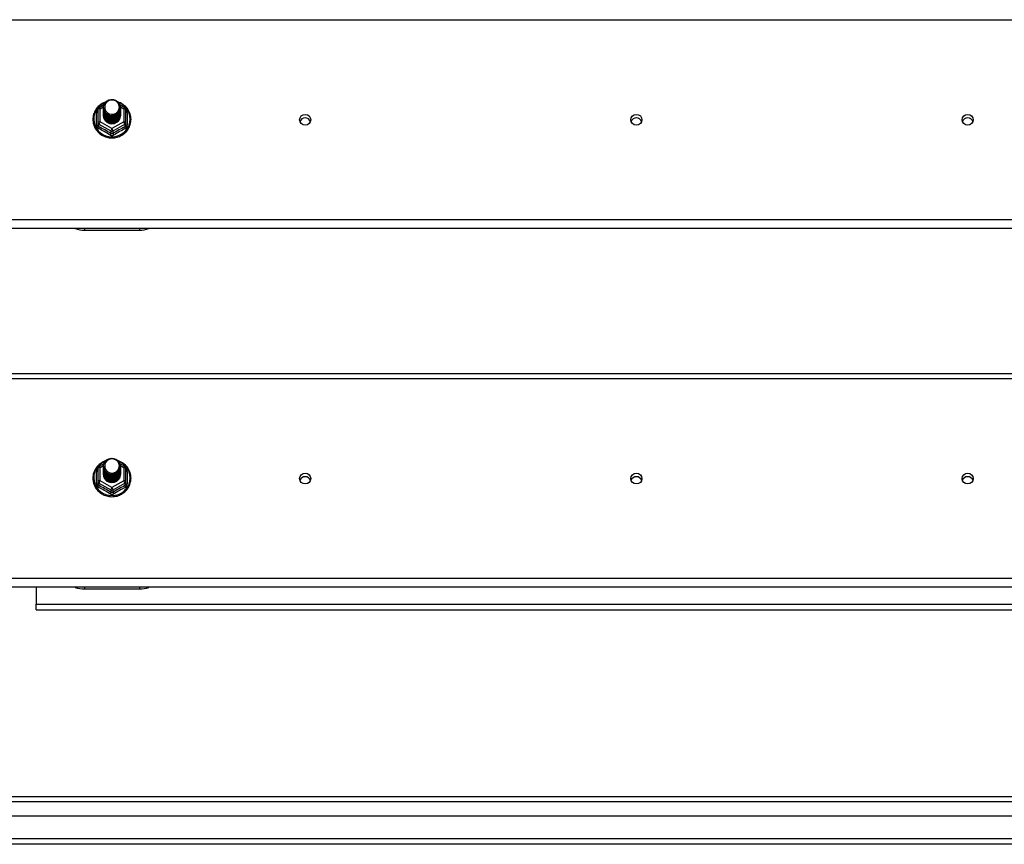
# Model space of a CAD drawing. Header units: inches. Extents: x 72 to 180, y 49 to 82.
# Tile 22 of 27: x 144 to 162, y 50 to 65. Entities that reach past the tile are written whole.
import ezdxf

# ---------------------------------------------------------------- set-up
doc = ezdxf.new("R2010")
doc.units = ezdxf.units.IN
doc.header["$MEASUREMENT"] = 0
doc.layers.add('Visible Edges(ANSI)', color=7, linetype='Continuous', lineweight=25)
doc.layers.add('Visible Tangent Edges(ANSI)', color=7, linetype='Continuous', lineweight=25)

msp = doc.modelspace()

# ---------------------------------------------------------------- linework, layer by layer
at = {"layer": 'Visible Edges(ANSI)'}
for p, q in [((145.827, 63.717), (145.827, 63.478)), ((145.847, 63.752), (145.937, 63.802)), ((145.927, 63.75), (145.927, 63.75)), ((145.927, 63.737), (145.927, 63.738)), ((145.927, 63.725), (145.927, 63.725)), ((145.927, 63.712), (145.927, 63.713)), ((145.927, 63.7), (145.927, 63.7)), ((145.927, 63.687), (145.927, 63.688)), ((145.927, 63.675), (145.927, 63.675)), ((146.222, 63.803), (146.314, 63.752)), ((146.234, 63.744), (146.234, 63.744)), ((146.234, 63.731), (146.234, 63.732)), ((146.234, 63.719), (146.234, 63.719)), ((146.234, 63.706), (146.234, 63.706)), ((146.234, 63.694), (146.234, 63.694)), ((146.234, 63.681), (146.234, 63.681)), ((146.335, 63.478), (146.335, 63.717)), ((145.927, 63.662), (145.927, 63.663)), ((145.927, 63.65), (145.927, 63.65)), ((145.927, 63.637), (145.927, 63.637)), ((145.927, 63.625), (145.927, 63.625)), ((145.927, 63.612), (145.927, 63.612)), ((146.234, 63.668), (146.234, 63.669)), ((146.234, 63.656), (146.234, 63.656)), ((146.234, 63.643), (146.234, 63.644)), ((146.234, 63.631), (146.234, 63.631)), ((146.234, 63.618), (146.234, 63.619)), ((145.827, 63.478), (145.827, 63.433)), ((146.062, 63.464), (146.061, 63.456)), ((146.335, 63.433), (146.335, 63.478)), ((175.081, 61.557), (126.947, 61.557)), ((145.581, 61.528), (146.581, 61.528)), ((126.947, 58.933), (175.081, 58.933)), ((145.847, 57.252), (145.937, 57.302)), ((146.222, 57.303), (146.314, 57.252)), ((145.827, 57.217), (145.827, 56.978)), ((145.927, 57.25), (145.927, 57.25)), ((145.927, 57.237), (145.927, 57.238)), ((145.927, 57.225), (145.927, 57.225)), ((145.927, 57.212), (145.927, 57.213)), ((145.927, 57.2), (145.927, 57.2)), ((145.927, 57.187), (145.927, 57.188)), ((145.927, 57.175), (145.927, 57.175)), ((145.927, 57.162), (145.927, 57.163)), ((145.927, 57.15), (145.927, 57.15)), ((145.927, 57.137), (145.927, 57.137)), ((145.927, 57.125), (145.927, 57.125)), ((145.927, 57.112), (145.927, 57.112)), ((146.234, 57.244), (146.234, 57.244)), ((146.234, 57.231), (146.234, 57.232)), ((146.234, 57.219), (146.234, 57.219)), ((146.234, 57.206), (146.234, 57.206)), ((146.234, 57.194), (146.234, 57.194)), ((146.234, 57.181), (146.234, 57.181)), ((146.234, 57.168), (146.234, 57.169)), ((146.234, 57.156), (146.234, 57.156)), ((146.234, 57.143), (146.234, 57.144)), ((146.234, 57.131), (146.234, 57.131)), ((146.234, 57.118), (146.234, 57.119)), ((146.335, 56.978), (146.335, 57.217)), ((145.827, 56.978), (145.827, 56.933)), ((146.062, 56.964), (146.061, 56.956)), ((146.335, 56.933), (146.335, 56.978)), ((175.081, 55.057), (126.947, 55.057)), ((144.706, 55.057), (144.706, 54.751)), ((145.581, 55.028), (146.581, 55.028)), ((144.706, 54.652), (144.706, 54.751)), ((144.706, 54.652), (170.456, 54.652)), ((126.978, 51.268), (179.184, 51.268)), ((179.372, 50.913), (126.789, 50.913)), ((179.982, 50.402), (126.947, 50.402))]:
    msp.add_line(p, q, dxfattribs=at)
at = {"layer": 'Visible Edges(ANSI)', "flags": 128}
for points in [[(145.948, 63.677), (145.932, 63.715), (145.927, 63.757), (145.935, 63.798), (145.955, 63.835), (145.985, 63.865), (146.023, 63.886), (146.065, 63.895), (146.109, 63.893), (146.15, 63.879), (146.186, 63.854), (146.213, 63.82), (146.23, 63.78), (146.234, 63.738), (146.226, 63.696), (146.206, 63.657), (146.176, 63.626), (146.139, 63.604), (146.096, 63.593), (146.053, 63.595), (146.011, 63.608), (145.975, 63.631), (145.948, 63.664), (145.932, 63.702), (145.927, 63.744)], [(145.967, 63.652), (145.989, 63.633), (146.016, 63.619), (146.044, 63.61), (146.074, 63.607), (146.104, 63.609), (146.133, 63.618), (146.16, 63.632), (146.183, 63.65), (146.202, 63.673), (146.215, 63.699), (146.223, 63.727), (146.225, 63.757), (146.22, 63.786), (146.21, 63.813), (146.193, 63.838), (146.172, 63.858), (146.147, 63.874), (146.119, 63.884), (146.089, 63.889), (146.059, 63.887), (146.03, 63.878), (146.004, 63.864), (145.982, 63.845), (145.965, 63.821)], [(146.426, 63.534), (146.425, 63.56), (146.422, 63.586), (146.416, 63.612), (146.409, 63.637), (146.4, 63.662), (146.388, 63.686), (146.375, 63.709), (146.36, 63.731), (146.343, 63.751), (146.325, 63.771), (146.305, 63.788), (146.284, 63.805), (146.261, 63.819), (146.238, 63.832), (146.213, 63.843), (146.188, 63.852)], [(145.969, 63.85), (145.947, 63.842), (145.925, 63.833), (145.905, 63.822), (145.885, 63.809), (145.866, 63.796), (145.848, 63.781), (145.831, 63.765), (145.815, 63.748), (145.801, 63.73), (145.788, 63.711), (145.776, 63.691), (145.765, 63.67), (145.757, 63.649), (145.749, 63.627), (145.743, 63.605), (145.739, 63.582), (145.737, 63.559), (145.736, 63.536), (145.736, 63.513), (145.738, 63.491), (145.742, 63.468), (145.748, 63.446), (145.755, 63.424), (145.763, 63.402), (145.773, 63.382), (145.785, 63.362), (145.798, 63.342), (145.812, 63.324), (145.827, 63.307), (145.844, 63.29), (145.862, 63.275), (145.881, 63.261), (145.9, 63.249), (145.921, 63.237), (145.942, 63.228), (145.964, 63.219), (145.986, 63.212), (146.009, 63.207), (146.032, 63.203), (146.056, 63.2), (146.079, 63.199), (146.103, 63.2), (146.126, 63.202), (146.15, 63.206), (146.173, 63.211), (146.195, 63.218), (146.217, 63.227), (146.238, 63.236), (146.259, 63.247), (146.279, 63.26), (146.298, 63.274), (146.316, 63.289), (146.332, 63.305), (146.348, 63.322), (146.362, 63.34), (146.375, 63.359), (146.387, 63.379), (146.397, 63.4), (146.406, 63.421), (146.413, 63.443), (146.419, 63.466), (146.423, 63.488), (146.425, 63.511), (146.426, 63.534)], [(145.927, 63.75), (145.927, 63.745), (145.927, 63.741), (145.928, 63.737), (145.928, 63.732), (145.929, 63.728), (145.93, 63.723), (145.931, 63.719), (145.932, 63.714), (145.933, 63.71), (145.934, 63.706), (145.936, 63.702), (145.937, 63.697), (145.939, 63.693), (145.941, 63.689), (145.943, 63.685), (145.945, 63.681), (145.947, 63.677), (145.95, 63.673), (145.952, 63.67), (145.955, 63.666), (145.958, 63.662), (145.961, 63.659), (145.964, 63.655), (145.967, 63.652)], [(145.927, 63.737), (145.929, 63.718), (145.932, 63.699), (145.939, 63.681), (145.948, 63.664), (145.959, 63.648), (145.972, 63.634), (145.987, 63.621), (146.004, 63.611), (146.022, 63.603), (146.041, 63.597), (146.061, 63.593), (146.081, 63.592), (146.101, 63.594), (146.12, 63.598), (146.139, 63.604), (146.158, 63.613), (146.174, 63.624), (146.189, 63.637), (146.203, 63.652), (146.214, 63.668), (146.223, 63.686), (146.229, 63.705), (146.233, 63.724), (146.234, 63.744)], [(146.234, 63.738), (146.234, 63.717), (146.23, 63.697), (146.224, 63.678), (146.216, 63.66), (146.205, 63.643), (146.191, 63.627), (146.176, 63.613), (146.159, 63.602), (146.141, 63.593), (146.121, 63.586), (146.101, 63.582), (146.081, 63.58), (146.06, 63.581), (146.04, 63.585), (146.02, 63.591), (146.002, 63.6), (145.985, 63.611), (145.97, 63.624), (145.957, 63.639), (145.946, 63.656), (145.937, 63.673), (145.931, 63.692), (145.928, 63.712), (145.927, 63.731)], [(145.927, 63.725), (145.929, 63.706), (145.932, 63.687), (145.939, 63.669), (145.948, 63.652), (145.959, 63.636), (145.972, 63.621), (145.987, 63.609), (146.004, 63.598), (146.022, 63.59), (146.041, 63.584), (146.061, 63.581), (146.081, 63.58), (146.101, 63.581), (146.12, 63.585), (146.139, 63.592), (146.158, 63.6), (146.174, 63.612), (146.189, 63.625), (146.203, 63.639), (146.214, 63.656), (146.223, 63.674), (146.229, 63.692), (146.233, 63.711), (146.234, 63.731)], [(146.234, 63.725), (146.234, 63.705), (146.23, 63.685), (146.224, 63.666), (146.216, 63.647), (146.205, 63.63), (146.191, 63.615), (146.176, 63.601), (146.159, 63.589), (146.141, 63.58), (146.121, 63.573), (146.101, 63.569), (146.081, 63.567), (146.06, 63.568), (146.04, 63.572), (146.02, 63.579), (146.002, 63.587), (145.985, 63.598), (145.97, 63.611), (145.957, 63.626), (145.946, 63.643), (145.937, 63.661), (145.931, 63.68), (145.928, 63.699), (145.927, 63.719)], [(145.927, 63.712), (145.929, 63.693), (145.932, 63.674), (145.939, 63.656), (145.948, 63.639), (145.959, 63.623), (145.972, 63.609), (145.987, 63.596), (146.004, 63.586), (146.022, 63.577), (146.041, 63.572), (146.061, 63.568), (146.081, 63.567), (146.101, 63.569), (146.12, 63.573), (146.139, 63.579), (146.158, 63.588), (146.174, 63.599), (146.189, 63.612), (146.203, 63.627), (146.214, 63.643), (146.223, 63.661), (146.229, 63.68), (146.233, 63.699), (146.234, 63.719)], [(146.234, 63.713), (146.234, 63.692), (146.23, 63.672), (146.224, 63.653), (146.216, 63.635), (146.205, 63.618), (146.191, 63.602), (146.176, 63.588), (146.159, 63.577), (146.141, 63.568), (146.121, 63.561), (146.101, 63.556), (146.081, 63.555), (146.06, 63.556), (146.04, 63.56), (146.02, 63.566), (146.002, 63.575), (145.985, 63.586), (145.97, 63.599), (145.957, 63.614), (145.946, 63.631), (145.937, 63.648), (145.931, 63.667), (145.928, 63.687), (145.927, 63.706)], [(145.927, 63.7), (145.929, 63.681), (145.932, 63.662), (145.939, 63.644), (145.948, 63.627), (145.959, 63.611), (145.972, 63.596), (145.987, 63.584), (146.004, 63.573), (146.022, 63.565), (146.041, 63.559), (146.061, 63.555), (146.081, 63.554), (146.101, 63.556), (146.12, 63.56), (146.139, 63.567), (146.158, 63.575), (146.174, 63.586), (146.189, 63.599), (146.203, 63.614), (146.214, 63.631), (146.223, 63.648), (146.229, 63.667), (146.233, 63.686), (146.234, 63.706)], [(146.234, 63.7), (146.234, 63.68), (146.23, 63.66), (146.224, 63.641), (146.216, 63.622), (146.205, 63.605), (146.191, 63.59), (146.176, 63.576), (146.159, 63.564), (146.141, 63.555), (146.121, 63.548), (146.101, 63.544), (146.081, 63.542), (146.06, 63.543), (146.04, 63.547), (146.02, 63.553), (146.002, 63.562), (145.985, 63.573), (145.97, 63.586), (145.957, 63.601), (145.946, 63.618), (145.937, 63.636), (145.931, 63.655), (145.928, 63.674), (145.927, 63.694)], [(145.927, 63.687), (145.929, 63.668), (145.932, 63.649), (145.939, 63.631), (145.948, 63.614), (145.959, 63.598), (145.972, 63.584), (145.987, 63.571), (146.004, 63.561), (146.022, 63.552), (146.041, 63.546), (146.061, 63.543), (146.081, 63.542), (146.101, 63.543), (146.12, 63.547), (146.139, 63.554), (146.158, 63.563), (146.174, 63.574), (146.189, 63.587), (146.203, 63.602), (146.214, 63.618), (146.223, 63.636), (146.229, 63.655), (146.233, 63.674), (146.234, 63.694)], [(146.234, 63.687), (146.234, 63.667), (146.23, 63.647), (146.224, 63.628), (146.216, 63.61), (146.205, 63.593), (146.191, 63.577), (146.176, 63.563), (146.159, 63.552), (146.141, 63.542), (146.121, 63.536), (146.101, 63.531), (146.081, 63.53), (146.06, 63.531), (146.04, 63.535), (146.02, 63.541), (146.002, 63.55), (145.985, 63.561), (145.97, 63.574), (145.957, 63.589), (145.946, 63.605), (145.937, 63.623), (145.931, 63.642), (145.928, 63.662), (145.927, 63.681)], [(145.927, 63.675), (145.929, 63.656), (145.932, 63.637), (145.939, 63.619), (145.948, 63.602), (145.959, 63.586), (145.972, 63.571), (145.987, 63.559), (146.004, 63.548), (146.022, 63.54), (146.041, 63.534), (146.061, 63.53), (146.081, 63.529), (146.101, 63.531), (146.12, 63.535), (146.139, 63.541), (146.158, 63.55), (146.174, 63.561), (146.189, 63.574), (146.203, 63.589), (146.214, 63.606), (146.223, 63.623), (146.229, 63.642), (146.233, 63.661), (146.234, 63.681)], [(146.234, 63.675), (146.234, 63.655), (146.23, 63.635), (146.224, 63.615), (146.216, 63.597), (146.205, 63.58), (146.191, 63.564), (146.176, 63.551), (146.159, 63.539), (146.141, 63.53), (146.121, 63.523), (146.101, 63.519), (146.081, 63.517), (146.06, 63.518), (146.04, 63.522), (146.02, 63.528), (146.002, 63.537), (145.985, 63.548), (145.97, 63.561), (145.957, 63.576), (145.946, 63.593), (145.937, 63.611), (145.931, 63.63), (145.928, 63.649), (145.927, 63.669)], [(145.965, 63.691), (145.965, 63.69), (145.964, 63.69), (145.963, 63.689), (145.962, 63.689), (145.962, 63.688), (145.961, 63.687), (145.96, 63.687), (145.96, 63.686), (145.959, 63.686), (145.958, 63.685), (145.957, 63.684), (145.957, 63.684), (145.956, 63.683), (145.955, 63.683), (145.955, 63.682), (145.954, 63.681), (145.953, 63.681), (145.952, 63.68), (145.952, 63.68), (145.951, 63.679), (145.95, 63.678), (145.95, 63.678), (145.949, 63.677), (145.948, 63.677)], [(145.965, 63.821), (145.964, 63.819), (145.962, 63.816), (145.961, 63.814), (145.96, 63.811), (145.959, 63.808), (145.958, 63.806), (145.957, 63.803), (145.956, 63.8), (145.956, 63.798), (145.955, 63.795), (145.954, 63.792), (145.953, 63.79), (145.953, 63.787), (145.952, 63.784), (145.952, 63.781), (145.952, 63.778), (145.951, 63.776), (145.951, 63.773), (145.951, 63.77), (145.951, 63.767), (145.951, 63.765), (145.951, 63.762), (145.951, 63.759), (145.951, 63.756)], [(145.951, 63.756), (145.951, 63.753), (145.951, 63.75), (145.951, 63.748), (145.951, 63.745), (145.951, 63.742), (145.951, 63.739), (145.951, 63.736), (145.952, 63.734), (145.952, 63.731), (145.953, 63.728), (145.953, 63.725), (145.954, 63.723), (145.954, 63.72), (145.955, 63.717), (145.956, 63.714), (145.957, 63.712), (145.957, 63.709), (145.958, 63.706), (145.959, 63.704), (145.96, 63.701), (145.962, 63.699), (145.963, 63.696), (145.964, 63.694), (145.965, 63.691)], [(145.927, 63.662), (145.929, 63.643), (145.932, 63.624), (145.939, 63.606), (145.948, 63.589), (145.959, 63.573), (145.972, 63.559), (145.987, 63.546), (146.004, 63.536), (146.022, 63.527), (146.041, 63.521), (146.061, 63.518), (146.081, 63.517), (146.101, 63.518), (146.12, 63.522), (146.139, 63.529), (146.158, 63.538), (146.174, 63.549), (146.189, 63.562), (146.203, 63.577), (146.214, 63.593), (146.223, 63.611), (146.229, 63.629), (146.233, 63.649), (146.234, 63.668)], [(146.234, 63.662), (146.234, 63.642), (146.23, 63.622), (146.224, 63.603), (146.216, 63.585), (146.205, 63.567), (146.191, 63.552), (146.176, 63.538), (146.159, 63.527), (146.141, 63.517), (146.121, 63.511), (146.101, 63.506), (146.081, 63.505), (146.06, 63.506), (146.04, 63.51), (146.02, 63.516), (146.002, 63.525), (145.985, 63.536), (145.97, 63.549), (145.957, 63.564), (145.946, 63.58), (145.937, 63.598), (145.931, 63.617), (145.928, 63.636), (145.927, 63.656)], [(145.927, 63.65), (145.929, 63.631), (145.932, 63.612), (145.939, 63.594), (145.948, 63.576), (145.959, 63.561), (145.972, 63.546), (145.987, 63.534), (146.004, 63.523), (146.022, 63.515), (146.041, 63.509), (146.061, 63.505), (146.081, 63.504), (146.101, 63.506), (146.12, 63.51), (146.139, 63.516), (146.158, 63.525), (146.174, 63.536), (146.189, 63.549), (146.203, 63.564), (146.214, 63.581), (146.223, 63.598), (146.229, 63.617), (146.233, 63.636), (146.234, 63.656)], [(146.234, 63.65), (146.234, 63.63), (146.23, 63.61), (146.224, 63.59), (146.216, 63.572), (146.205, 63.555), (146.191, 63.539), (146.176, 63.526), (146.159, 63.514), (146.141, 63.505), (146.121, 63.498), (146.101, 63.494), (146.081, 63.492), (146.06, 63.493), (146.04, 63.497), (146.02, 63.503), (146.002, 63.512), (145.985, 63.523), (145.97, 63.536), (145.957, 63.551), (145.946, 63.568), (145.937, 63.586), (145.931, 63.605), (145.928, 63.624), (145.927, 63.644)], [(145.927, 63.637), (145.929, 63.618), (145.932, 63.599), (145.939, 63.581), (145.948, 63.564), (145.959, 63.548), (145.972, 63.534), (145.987, 63.521), (146.004, 63.511), (146.022, 63.502), (146.041, 63.496), (146.061, 63.493), (146.081, 63.492), (146.101, 63.493), (146.12, 63.497), (146.139, 63.504), (146.158, 63.513), (146.174, 63.524), (146.189, 63.537), (146.203, 63.552), (146.214, 63.568), (146.223, 63.586), (146.229, 63.604), (146.233, 63.624), (146.234, 63.643)], [(146.234, 63.637), (146.234, 63.617), (146.23, 63.597), (146.224, 63.578), (146.216, 63.559), (146.205, 63.542), (146.191, 63.527), (146.176, 63.513), (146.159, 63.502), (146.141, 63.492), (146.121, 63.485), (146.101, 63.481), (146.081, 63.48), (146.06, 63.481), (146.04, 63.484), (146.02, 63.491), (146.002, 63.5), (145.985, 63.511), (145.97, 63.524), (145.957, 63.539), (145.946, 63.555), (145.937, 63.573), (145.931, 63.592), (145.928, 63.611), (145.927, 63.631)], [(145.927, 63.625), (145.929, 63.605), (145.932, 63.587), (145.939, 63.569), (145.948, 63.551), (145.959, 63.535), (145.972, 63.521), (145.987, 63.509), (146.004, 63.498), (146.022, 63.49), (146.041, 63.484), (146.061, 63.48), (146.081, 63.479), (146.101, 63.481), (146.12, 63.485), (146.139, 63.491), (146.158, 63.5), (146.174, 63.511), (146.189, 63.524), (146.203, 63.539), (146.214, 63.556), (146.223, 63.573), (146.229, 63.592), (146.233, 63.611), (146.234, 63.631)], [(146.234, 63.625), (146.234, 63.605), (146.23, 63.585), (146.224, 63.565), (146.216, 63.547), (146.205, 63.53), (146.191, 63.514), (146.176, 63.501), (146.159, 63.489), (146.141, 63.48), (146.121, 63.473), (146.101, 63.469), (146.081, 63.467), (146.06, 63.468), (146.04, 63.472), (146.02, 63.478), (146.002, 63.487), (145.985, 63.498), (145.97, 63.511), (145.957, 63.526), (145.946, 63.543), (145.937, 63.561), (145.931, 63.579), (145.928, 63.599), (145.927, 63.618)], [(145.927, 63.612), (145.929, 63.593), (145.932, 63.574), (145.939, 63.556), (145.948, 63.539), (145.959, 63.523), (145.972, 63.509), (145.987, 63.496), (146.004, 63.486), (146.022, 63.477), (146.041, 63.471), (146.061, 63.468), (146.081, 63.467), (146.101, 63.468), (146.12, 63.472), (146.139, 63.479), (146.158, 63.488), (146.174, 63.499), (146.189, 63.512), (146.203, 63.527), (146.214, 63.543), (146.223, 63.561), (146.229, 63.579), (146.233, 63.599), (146.234, 63.618)], [(146.061, 63.456), (146.053, 63.458), (146.045, 63.459), (146.037, 63.462), (146.029, 63.464), (146.021, 63.467), (146.013, 63.471), (146.006, 63.474), (145.999, 63.479), (145.992, 63.483), (145.985, 63.488), (145.979, 63.493), (145.973, 63.499), (145.967, 63.505), (145.962, 63.511), (145.957, 63.517), (145.952, 63.524), (145.948, 63.531), (145.944, 63.538), (145.941, 63.545), (145.938, 63.553), (145.935, 63.56), (145.933, 63.568), (145.931, 63.576), (145.93, 63.584)], [(146.234, 63.612), (146.234, 63.612), (146.234, 63.612), (146.234, 63.612), (146.234, 63.612), (146.234, 63.612), (146.234, 63.612), (146.234, 63.612), (146.234, 63.611), (146.234, 63.611), (146.234, 63.611), (146.234, 63.611), (146.234, 63.611), (146.234, 63.611), (146.234, 63.611), (146.234, 63.611), (146.234, 63.611), (146.234, 63.611), (146.234, 63.611), (146.234, 63.61), (146.234, 63.61), (146.234, 63.61), (146.234, 63.61), (146.234, 63.61), (146.234, 63.61)], [(145.969, 57.35), (145.947, 57.342), (145.925, 57.333), (145.905, 57.322), (145.885, 57.309), (145.866, 57.296), (145.848, 57.281), (145.831, 57.265), (145.815, 57.248), (145.801, 57.23), (145.788, 57.211), (145.776, 57.191), (145.765, 57.17), (145.757, 57.149), (145.749, 57.127), (145.743, 57.105), (145.739, 57.082), (145.737, 57.059), (145.736, 57.036), (145.736, 57.013), (145.738, 56.991), (145.742, 56.968), (145.748, 56.946), (145.755, 56.924), (145.763, 56.902), (145.773, 56.882), (145.785, 56.862), (145.798, 56.842), (145.812, 56.824), (145.827, 56.807), (145.844, 56.79), (145.862, 56.775), (145.881, 56.761), (145.9, 56.749), (145.921, 56.737), (145.942, 56.728), (145.964, 56.719), (145.986, 56.712), (146.009, 56.707), (146.032, 56.703), (146.056, 56.7), (146.079, 56.699), (146.103, 56.7), (146.126, 56.702), (146.15, 56.706), (146.173, 56.711), (146.195, 56.718), (146.217, 56.727), (146.238, 56.736), (146.259, 56.747), (146.279, 56.76), (146.298, 56.774), (146.316, 56.789), (146.332, 56.805), (146.348, 56.822), (146.362, 56.84), (146.375, 56.859), (146.387, 56.879), (146.397, 56.9), (146.406, 56.921), (146.413, 56.943), (146.419, 56.966), (146.423, 56.988), (146.425, 57.011), (146.426, 57.034)], [(145.948, 57.177), (145.932, 57.215), (145.927, 57.257), (145.935, 57.298), (145.955, 57.335), (145.985, 57.365), (146.023, 57.386), (146.065, 57.395), (146.109, 57.393), (146.15, 57.379), (146.186, 57.354), (146.213, 57.32), (146.23, 57.28), (146.234, 57.238), (146.226, 57.196), (146.206, 57.157), (146.176, 57.126), (146.139, 57.104), (146.096, 57.093), (146.053, 57.095), (146.011, 57.108), (145.975, 57.131), (145.948, 57.164), (145.932, 57.202), (145.927, 57.244)], [(145.965, 57.321), (145.964, 57.319), (145.962, 57.316), (145.961, 57.314), (145.96, 57.311), (145.959, 57.308), (145.958, 57.306), (145.957, 57.303), (145.956, 57.3), (145.956, 57.298), (145.955, 57.295), (145.954, 57.292), (145.953, 57.29), (145.953, 57.287), (145.952, 57.284), (145.952, 57.281), (145.952, 57.278), (145.951, 57.276), (145.951, 57.273), (145.951, 57.27), (145.951, 57.267), (145.951, 57.265), (145.951, 57.262), (145.951, 57.259), (145.951, 57.256)], [(145.951, 57.256), (145.951, 57.253), (145.951, 57.25), (145.951, 57.248), (145.951, 57.245), (145.951, 57.242), (145.951, 57.239), (145.951, 57.236), (145.952, 57.234), (145.952, 57.231), (145.953, 57.228), (145.953, 57.225), (145.954, 57.223), (145.954, 57.22), (145.955, 57.217), (145.956, 57.214), (145.957, 57.212), (145.957, 57.209), (145.958, 57.206), (145.959, 57.204), (145.96, 57.201), (145.962, 57.199), (145.963, 57.196), (145.964, 57.194), (145.965, 57.191)], [(145.967, 57.152), (145.989, 57.133), (146.016, 57.119), (146.044, 57.11), (146.074, 57.107), (146.104, 57.109), (146.133, 57.118), (146.16, 57.132), (146.183, 57.15), (146.202, 57.173), (146.215, 57.199), (146.223, 57.227), (146.225, 57.257), (146.22, 57.286), (146.21, 57.313), (146.193, 57.338), (146.172, 57.358), (146.147, 57.374), (146.119, 57.384), (146.089, 57.389), (146.059, 57.387), (146.03, 57.378), (146.004, 57.364), (145.982, 57.345), (145.965, 57.321)], [(146.426, 57.034), (146.425, 57.06), (146.422, 57.086), (146.416, 57.112), (146.409, 57.137), (146.4, 57.162), (146.388, 57.186), (146.375, 57.209), (146.36, 57.231), (146.343, 57.251), (146.325, 57.271), (146.305, 57.288), (146.284, 57.305), (146.261, 57.319), (146.238, 57.332), (146.213, 57.343), (146.188, 57.352)], [(145.927, 57.25), (145.927, 57.245), (145.927, 57.241), (145.928, 57.237), (145.928, 57.232), (145.929, 57.228), (145.93, 57.223), (145.931, 57.219), (145.932, 57.214), (145.933, 57.21), (145.934, 57.206), (145.936, 57.202), (145.937, 57.197), (145.939, 57.193), (145.941, 57.189), (145.943, 57.185), (145.945, 57.181), (145.947, 57.177), (145.95, 57.173), (145.952, 57.17), (145.955, 57.166), (145.958, 57.162), (145.961, 57.159), (145.964, 57.155), (145.967, 57.152)], [(145.927, 57.237), (145.929, 57.218), (145.932, 57.199), (145.939, 57.181), (145.948, 57.164), (145.959, 57.148), (145.972, 57.134), (145.987, 57.121), (146.004, 57.111), (146.022, 57.103), (146.041, 57.097), (146.061, 57.093), (146.081, 57.092), (146.101, 57.094), (146.12, 57.098), (146.139, 57.104), (146.158, 57.113), (146.174, 57.124), (146.189, 57.137), (146.203, 57.152), (146.214, 57.168), (146.223, 57.186), (146.229, 57.205), (146.233, 57.224), (146.234, 57.244)], [(146.234, 57.238), (146.234, 57.217), (146.23, 57.197), (146.224, 57.178), (146.216, 57.16), (146.205, 57.143), (146.191, 57.127), (146.176, 57.113), (146.159, 57.102), (146.141, 57.093), (146.121, 57.086), (146.101, 57.082), (146.081, 57.08), (146.06, 57.081), (146.04, 57.085), (146.02, 57.091), (146.002, 57.1), (145.985, 57.111), (145.97, 57.124), (145.957, 57.139), (145.946, 57.156), (145.937, 57.173), (145.931, 57.192), (145.928, 57.212), (145.927, 57.231)], [(145.927, 57.225), (145.929, 57.206), (145.932, 57.187), (145.939, 57.169), (145.948, 57.152), (145.959, 57.136), (145.972, 57.121), (145.987, 57.109), (146.004, 57.098), (146.022, 57.09), (146.041, 57.084), (146.061, 57.081), (146.081, 57.08), (146.101, 57.081), (146.12, 57.085), (146.139, 57.092), (146.158, 57.1), (146.174, 57.112), (146.189, 57.125), (146.203, 57.139), (146.214, 57.156), (146.223, 57.174), (146.229, 57.192), (146.233, 57.211), (146.234, 57.231)], [(146.234, 57.225), (146.234, 57.205), (146.23, 57.185), (146.224, 57.166), (146.216, 57.147), (146.205, 57.13), (146.191, 57.115), (146.176, 57.101), (146.159, 57.089), (146.141, 57.08), (146.121, 57.073), (146.101, 57.069), (146.081, 57.067), (146.06, 57.068), (146.04, 57.072), (146.02, 57.079), (146.002, 57.087), (145.985, 57.098), (145.97, 57.111), (145.957, 57.126), (145.946, 57.143), (145.937, 57.161), (145.931, 57.18), (145.928, 57.199), (145.927, 57.219)], [(145.927, 57.212), (145.929, 57.193), (145.932, 57.174), (145.939, 57.156), (145.948, 57.139), (145.959, 57.123), (145.972, 57.109), (145.987, 57.096), (146.004, 57.086), (146.022, 57.077), (146.041, 57.072), (146.061, 57.068), (146.081, 57.067), (146.101, 57.069), (146.12, 57.073), (146.139, 57.079), (146.158, 57.088), (146.174, 57.099), (146.189, 57.112), (146.203, 57.127), (146.214, 57.143), (146.223, 57.161), (146.229, 57.18), (146.233, 57.199), (146.234, 57.219)], [(146.234, 57.213), (146.234, 57.192), (146.23, 57.172), (146.224, 57.153), (146.216, 57.135), (146.205, 57.118), (146.191, 57.102), (146.176, 57.088), (146.159, 57.077), (146.141, 57.068), (146.121, 57.061), (146.101, 57.056), (146.081, 57.055), (146.06, 57.056), (146.04, 57.06), (146.02, 57.066), (146.002, 57.075), (145.985, 57.086), (145.97, 57.099), (145.957, 57.114), (145.946, 57.131), (145.937, 57.148), (145.931, 57.167), (145.928, 57.187), (145.927, 57.206)], [(145.927, 57.2), (145.929, 57.181), (145.932, 57.162), (145.939, 57.144), (145.948, 57.127), (145.959, 57.111), (145.972, 57.096), (145.987, 57.084), (146.004, 57.073), (146.022, 57.065), (146.041, 57.059), (146.061, 57.055), (146.081, 57.054), (146.101, 57.056), (146.12, 57.06), (146.139, 57.067), (146.158, 57.075), (146.174, 57.086), (146.189, 57.099), (146.203, 57.114), (146.214, 57.131), (146.223, 57.148), (146.229, 57.167), (146.233, 57.186), (146.234, 57.206)], [(146.234, 57.2), (146.234, 57.18), (146.23, 57.16), (146.224, 57.141), (146.216, 57.122), (146.205, 57.105), (146.191, 57.09), (146.176, 57.076), (146.159, 57.064), (146.141, 57.055), (146.121, 57.048), (146.101, 57.044), (146.081, 57.042), (146.06, 57.043), (146.04, 57.047), (146.02, 57.053), (146.002, 57.062), (145.985, 57.073), (145.97, 57.086), (145.957, 57.101), (145.946, 57.118), (145.937, 57.136), (145.931, 57.155), (145.928, 57.174), (145.927, 57.194)], [(145.927, 57.187), (145.929, 57.168), (145.932, 57.149), (145.939, 57.131), (145.948, 57.114), (145.959, 57.098), (145.972, 57.084), (145.987, 57.071), (146.004, 57.061), (146.022, 57.052), (146.041, 57.046), (146.061, 57.043), (146.081, 57.042), (146.101, 57.043), (146.12, 57.047), (146.139, 57.054), (146.158, 57.063), (146.174, 57.074), (146.189, 57.087), (146.203, 57.102), (146.214, 57.118), (146.223, 57.136), (146.229, 57.155), (146.233, 57.174), (146.234, 57.194)], [(146.234, 57.187), (146.234, 57.167), (146.23, 57.147), (146.224, 57.128), (146.216, 57.11), (146.205, 57.093), (146.191, 57.077), (146.176, 57.063), (146.159, 57.052), (146.141, 57.042), (146.121, 57.036), (146.101, 57.031), (146.081, 57.03), (146.06, 57.031), (146.04, 57.035), (146.02, 57.041), (146.002, 57.05), (145.985, 57.061), (145.97, 57.074), (145.957, 57.089), (145.946, 57.105), (145.937, 57.123), (145.931, 57.142), (145.928, 57.162), (145.927, 57.181)], [(145.927, 57.175), (145.929, 57.156), (145.932, 57.137), (145.939, 57.119), (145.948, 57.102), (145.959, 57.086), (145.972, 57.071), (145.987, 57.059), (146.004, 57.048), (146.022, 57.04), (146.041, 57.034), (146.061, 57.03), (146.081, 57.029), (146.101, 57.031), (146.12, 57.035), (146.139, 57.041), (146.158, 57.05), (146.174, 57.061), (146.189, 57.074), (146.203, 57.089), (146.214, 57.106), (146.223, 57.123), (146.229, 57.142), (146.233, 57.161), (146.234, 57.181)], [(146.234, 57.175), (146.234, 57.155), (146.23, 57.135), (146.224, 57.115), (146.216, 57.097), (146.205, 57.08), (146.191, 57.064), (146.176, 57.051), (146.159, 57.039), (146.141, 57.03), (146.121, 57.023), (146.101, 57.019), (146.081, 57.017), (146.06, 57.018), (146.04, 57.022), (146.02, 57.028), (146.002, 57.037), (145.985, 57.048), (145.97, 57.061), (145.957, 57.076), (145.946, 57.093), (145.937, 57.111), (145.931, 57.13), (145.928, 57.149), (145.927, 57.169)], [(145.927, 57.162), (145.929, 57.143), (145.932, 57.124), (145.939, 57.106), (145.948, 57.089), (145.959, 57.073), (145.972, 57.059), (145.987, 57.046), (146.004, 57.036), (146.022, 57.027), (146.041, 57.021), (146.061, 57.018), (146.081, 57.017), (146.101, 57.018), (146.12, 57.022), (146.139, 57.029), (146.158, 57.038), (146.174, 57.049), (146.189, 57.062), (146.203, 57.077), (146.214, 57.093), (146.223, 57.111), (146.229, 57.129), (146.233, 57.149), (146.234, 57.168)], [(146.234, 57.162), (146.234, 57.142), (146.23, 57.122), (146.224, 57.103), (146.216, 57.085), (146.205, 57.067), (146.191, 57.052), (146.176, 57.038), (146.159, 57.027), (146.141, 57.017), (146.121, 57.011), (146.101, 57.006), (146.081, 57.005), (146.06, 57.006), (146.04, 57.01), (146.02, 57.016), (146.002, 57.025), (145.985, 57.036), (145.97, 57.049), (145.957, 57.064), (145.946, 57.08), (145.937, 57.098), (145.931, 57.117), (145.928, 57.136), (145.927, 57.156)], [(145.927, 57.15), (145.929, 57.131), (145.932, 57.112), (145.939, 57.094), (145.948, 57.076), (145.959, 57.061), (145.972, 57.046), (145.987, 57.034), (146.004, 57.023), (146.022, 57.015), (146.041, 57.009), (146.061, 57.005), (146.081, 57.004), (146.101, 57.006), (146.12, 57.01), (146.139, 57.016), (146.158, 57.025), (146.174, 57.036), (146.189, 57.049), (146.203, 57.064), (146.214, 57.081), (146.223, 57.098), (146.229, 57.117), (146.233, 57.136), (146.234, 57.156)], [(146.234, 57.15), (146.234, 57.13), (146.23, 57.11), (146.224, 57.09), (146.216, 57.072), (146.205, 57.055), (146.191, 57.039), (146.176, 57.026), (146.159, 57.014), (146.141, 57.005), (146.121, 56.998), (146.101, 56.994), (146.081, 56.992), (146.06, 56.993), (146.04, 56.997), (146.02, 57.003), (146.002, 57.012), (145.985, 57.023), (145.97, 57.036), (145.957, 57.051), (145.946, 57.068), (145.937, 57.086), (145.931, 57.105), (145.928, 57.124), (145.927, 57.144)], [(145.927, 57.137), (145.929, 57.118), (145.932, 57.099), (145.939, 57.081), (145.948, 57.064), (145.959, 57.048), (145.972, 57.034), (145.987, 57.021), (146.004, 57.011), (146.022, 57.002), (146.041, 56.996), (146.061, 56.993), (146.081, 56.992), (146.101, 56.993), (146.12, 56.997), (146.139, 57.004), (146.158, 57.013), (146.174, 57.024), (146.189, 57.037), (146.203, 57.052), (146.214, 57.068), (146.223, 57.086), (146.229, 57.104), (146.233, 57.124), (146.234, 57.143)], [(146.234, 57.137), (146.234, 57.117), (146.23, 57.097), (146.224, 57.078), (146.216, 57.059), (146.205, 57.042), (146.191, 57.027), (146.176, 57.013), (146.159, 57.002), (146.141, 56.992), (146.121, 56.985), (146.101, 56.981), (146.081, 56.98), (146.06, 56.981), (146.04, 56.984), (146.02, 56.991), (146.002, 57), (145.985, 57.011), (145.97, 57.024), (145.957, 57.039), (145.946, 57.055), (145.937, 57.073), (145.931, 57.092), (145.928, 57.111), (145.927, 57.131)], [(145.927, 57.125), (145.929, 57.105), (145.932, 57.087), (145.939, 57.069), (145.948, 57.051), (145.959, 57.035), (145.972, 57.021), (145.987, 57.009), (146.004, 56.998), (146.022, 56.99), (146.041, 56.984), (146.061, 56.98), (146.081, 56.979), (146.101, 56.981), (146.12, 56.985), (146.139, 56.991), (146.158, 57), (146.174, 57.011), (146.189, 57.024), (146.203, 57.039), (146.214, 57.056), (146.223, 57.073), (146.229, 57.092), (146.233, 57.111), (146.234, 57.131)], [(146.234, 57.125), (146.234, 57.105), (146.23, 57.085), (146.224, 57.065), (146.216, 57.047), (146.205, 57.03), (146.191, 57.014), (146.176, 57.001), (146.159, 56.989), (146.141, 56.98), (146.121, 56.973), (146.101, 56.969), (146.081, 56.967), (146.06, 56.968), (146.04, 56.972), (146.02, 56.978), (146.002, 56.987), (145.985, 56.998), (145.97, 57.011), (145.957, 57.026), (145.946, 57.043), (145.937, 57.061), (145.931, 57.079), (145.928, 57.099), (145.927, 57.118)], [(145.927, 57.112), (145.929, 57.093), (145.932, 57.074), (145.939, 57.056), (145.948, 57.039), (145.959, 57.023), (145.972, 57.009), (145.987, 56.996), (146.004, 56.986), (146.022, 56.977), (146.041, 56.971), (146.061, 56.968), (146.081, 56.967), (146.101, 56.968), (146.12, 56.972), (146.139, 56.979), (146.158, 56.988), (146.174, 56.999), (146.189, 57.012), (146.203, 57.027), (146.214, 57.043), (146.223, 57.061), (146.229, 57.079), (146.233, 57.099), (146.234, 57.118)], [(146.061, 56.956), (146.053, 56.958), (146.045, 56.959), (146.037, 56.962), (146.029, 56.964), (146.021, 56.967), (146.013, 56.971), (146.006, 56.974), (145.999, 56.979), (145.992, 56.983), (145.985, 56.988), (145.979, 56.993), (145.973, 56.999), (145.967, 57.005), (145.962, 57.011), (145.957, 57.017), (145.952, 57.024), (145.948, 57.031), (145.944, 57.038), (145.941, 57.045), (145.938, 57.053), (145.935, 57.06), (145.933, 57.068), (145.931, 57.076), (145.93, 57.084)], [(145.965, 57.191), (145.965, 57.19), (145.964, 57.19), (145.963, 57.189), (145.962, 57.189), (145.962, 57.188), (145.961, 57.187), (145.96, 57.187), (145.96, 57.186), (145.959, 57.186), (145.958, 57.185), (145.957, 57.184), (145.957, 57.184), (145.956, 57.183), (145.955, 57.183), (145.955, 57.182), (145.954, 57.181), (145.953, 57.181), (145.952, 57.18), (145.952, 57.18), (145.951, 57.179), (145.95, 57.178), (145.95, 57.178), (145.949, 57.177), (145.948, 57.177)], [(146.234, 57.112), (146.234, 57.112), (146.234, 57.112), (146.234, 57.112), (146.234, 57.112), (146.234, 57.112), (146.234, 57.112), (146.234, 57.112), (146.234, 57.111), (146.234, 57.111), (146.234, 57.111), (146.234, 57.111), (146.234, 57.111), (146.234, 57.111), (146.234, 57.111), (146.234, 57.111), (146.234, 57.111), (146.234, 57.111), (146.234, 57.111), (146.234, 57.11), (146.234, 57.11), (146.234, 57.11), (146.234, 57.11), (146.234, 57.11), (146.234, 57.11)]]:
    msp.add_lwpolyline(points, dxfattribs=at)
at = {"layer": 'Visible Edges(ANSI)'}
for centre, radius, start, end in [((145.866, 63.717), 0.0394, 119.1745, 180), ((146.295, 63.717), 0.0394, 0, 60.8255), ((145.581, 62.028), 0.5, 250.4702, 270), ((146.581, 62.028), 0.5, 270, 289.5298), ((145.866, 57.217), 0.0394, 119.1745, 180), ((146.295, 57.217), 0.0394, 0, 60.8255), ((145.581, 55.528), 0.5, 250.4702, 270), ((146.581, 55.528), 0.5, 270, 289.5298)]:
    msp.add_arc(centre, radius, start, end, dxfattribs=at)
for centre, major_axis, start_param, end_param in [((146.081, 63.756), (0.134, 0), 3.671471, 8.899926), ((146.081, 63.751), (0.154, 0), 3.669461, 3.875388), ((146.081, 63.607), (-0.158, 0), 6.031816, 9.674875), ((149.581, 63.464), (0.101, 0), 0.333879, 2.807714), ((155.581, 63.464), (0.101, 0), 0.333879, 2.807714), ((161.581, 63.464), (0.101, 0), 0.333879, 2.807714), ((146.081, 57.256), (0.134, 0), 3.671471, 8.899926), ((146.081, 57.107), (-0.158, 0), 6.031816, 9.674875), ((146.081, 57.251), (0.154, 0), 3.669461, 3.875388), ((149.581, 56.964), (0.1, 0), 0.333879, 2.807714), ((155.581, 56.964), (0.101, 0), 0.333879, 2.807714), ((161.581, 56.964), (0.101, 0), 0.333879, 2.807714)]:
    msp.add_ellipse(centre, major_axis=major_axis, ratio=0.966998, start_param=start_param, end_param=end_param, dxfattribs=at)
for centre in [(149.581, 63.527), (155.581, 63.527), (161.581, 63.527), (149.581, 57.027), (155.581, 57.027), (161.581, 57.027)]:
    msp.add_ellipse(centre, major_axis=(-0.101, 0), ratio=0.966998, dxfattribs=at)
at = {"layer": 'Visible Tangent Edges(ANSI)'}
for p, q in [((126.947, 65.34), (175.081, 65.34)), ((145.866, 63.727), (145.928, 63.762)), ((145.866, 63.488), (145.866, 63.727)), ((146.233, 63.762), (146.295, 63.727)), ((146.295, 63.727), (146.295, 63.488)), ((145.803, 63.43), (145.803, 63.657)), ((146.359, 63.657), (146.359, 63.43)), ((145.846, 63.445), (146.061, 63.325)), ((145.846, 63.4), (145.846, 63.445)), ((146.081, 63.368), (145.866, 63.488)), ((146.061, 63.325), (146.061, 63.28)), ((146.295, 63.488), (146.081, 63.368)), ((146.1, 63.325), (146.315, 63.445)), ((146.1, 63.28), (146.1, 63.325)), ((146.315, 63.445), (146.315, 63.4)), ((175.081, 61.714), (126.947, 61.714)), ((145.581, 61.557), (145.581, 61.528)), ((146.581, 61.557), (146.581, 61.528)), ((126.947, 58.84), (175.081, 58.84)), ((145.866, 57.227), (145.928, 57.262)), ((146.233, 57.262), (146.295, 57.227)), ((145.803, 56.93), (145.803, 57.157)), ((145.866, 56.988), (145.866, 57.227)), ((146.295, 57.227), (146.295, 56.988)), ((146.359, 57.157), (146.359, 56.93)), ((145.846, 56.945), (146.061, 56.825)), ((145.846, 56.9), (145.846, 56.945)), ((146.081, 56.868), (145.866, 56.988)), ((146.295, 56.988), (146.081, 56.868)), ((146.1, 56.825), (146.315, 56.945)), ((146.315, 56.945), (146.315, 56.9)), ((146.061, 56.825), (146.061, 56.78)), ((146.1, 56.78), (146.1, 56.825)), ((175.081, 55.214), (126.947, 55.214)), ((145.581, 55.057), (145.581, 55.028)), ((146.581, 55.057), (146.581, 55.028)), ((144.706, 54.751), (170.456, 54.751)), ((179.314, 51.169), (126.848, 51.169)), ((179.982, 50.501), (126.18, 50.501))]:
    msp.add_line(p, q, dxfattribs=at)
at = {"layer": 'Visible Tangent Edges(ANSI)', "flags": 128}
for points in [[(145.827, 63.71), (145.825, 63.708), (145.823, 63.706), (145.821, 63.704), (145.82, 63.702), (145.818, 63.7), (145.817, 63.698), (145.815, 63.696), (145.814, 63.694), (145.812, 63.692), (145.811, 63.69), (145.81, 63.687), (145.809, 63.685), (145.808, 63.683), (145.807, 63.681), (145.806, 63.678), (145.805, 63.676), (145.805, 63.674), (145.804, 63.671), (145.804, 63.669), (145.803, 63.667), (145.803, 63.664), (145.803, 63.662), (145.803, 63.659), (145.803, 63.657)], [(146.359, 63.657), (146.359, 63.659), (146.359, 63.662), (146.359, 63.664), (146.358, 63.667), (146.358, 63.669), (146.357, 63.671), (146.357, 63.674), (146.356, 63.676), (146.355, 63.678), (146.355, 63.681), (146.354, 63.683), (146.353, 63.685), (146.352, 63.687), (146.35, 63.69), (146.349, 63.692), (146.348, 63.694), (146.346, 63.696), (146.345, 63.698), (146.343, 63.7), (146.342, 63.702), (146.34, 63.704), (146.338, 63.706), (146.337, 63.708), (146.335, 63.71)], [(145.803, 63.43), (145.803, 63.427), (145.803, 63.423), (145.803, 63.42), (145.804, 63.417), (145.804, 63.414), (145.805, 63.411), (145.806, 63.407), (145.807, 63.404), (145.808, 63.401), (145.81, 63.398), (145.811, 63.396), (145.813, 63.393), (145.814, 63.39), (145.816, 63.388), (145.818, 63.385), (145.82, 63.383), (145.822, 63.38), (145.825, 63.378), (145.827, 63.376), (145.829, 63.374), (145.832, 63.372), (145.834, 63.37), (145.837, 63.369), (145.84, 63.367)], [(145.846, 63.4), (145.845, 63.401), (145.844, 63.401), (145.842, 63.402), (145.841, 63.403), (145.84, 63.404), (145.838, 63.405), (145.837, 63.406), (145.836, 63.407), (145.835, 63.409), (145.834, 63.41), (145.833, 63.411), (145.832, 63.413), (145.831, 63.414), (145.83, 63.416), (145.83, 63.417), (145.829, 63.419), (145.829, 63.421), (145.828, 63.422), (145.828, 63.424), (145.827, 63.426), (145.827, 63.427), (145.827, 63.429), (145.827, 63.431), (145.827, 63.433)], [(146.335, 63.433), (146.335, 63.431), (146.335, 63.429), (146.334, 63.427), (146.334, 63.426), (146.334, 63.424), (146.333, 63.422), (146.333, 63.421), (146.332, 63.419), (146.332, 63.417), (146.331, 63.416), (146.33, 63.414), (146.329, 63.413), (146.328, 63.411), (146.328, 63.41), (146.327, 63.409), (146.325, 63.407), (146.324, 63.406), (146.323, 63.405), (146.322, 63.404), (146.321, 63.403), (146.319, 63.402), (146.318, 63.401), (146.316, 63.401), (146.315, 63.4)], [(146.322, 63.367), (146.324, 63.369), (146.327, 63.37), (146.33, 63.372), (146.332, 63.374), (146.335, 63.376), (146.337, 63.378), (146.339, 63.38), (146.341, 63.383), (146.343, 63.385), (146.345, 63.388), (146.347, 63.39), (146.349, 63.393), (146.35, 63.396), (146.352, 63.398), (146.353, 63.401), (146.354, 63.404), (146.355, 63.407), (146.356, 63.411), (146.357, 63.414), (146.358, 63.417), (146.358, 63.42), (146.359, 63.423), (146.359, 63.427), (146.359, 63.43)], [(146.043, 63.254), (146.046, 63.252), (146.049, 63.251), (146.052, 63.249), (146.055, 63.248), (146.058, 63.247), (146.061, 63.246), (146.065, 63.245), (146.068, 63.244), (146.071, 63.244), (146.074, 63.243), (146.077, 63.243), (146.081, 63.243), (146.084, 63.243), (146.087, 63.243), (146.091, 63.244), (146.094, 63.244), (146.097, 63.245), (146.1, 63.246), (146.103, 63.247), (146.106, 63.248), (146.109, 63.249), (146.112, 63.251), (146.115, 63.252), (146.118, 63.254)], [(146.1, 63.28), (146.099, 63.279), (146.097, 63.278), (146.096, 63.277), (146.094, 63.277), (146.093, 63.276), (146.091, 63.276), (146.089, 63.275), (146.088, 63.275), (146.086, 63.274), (146.084, 63.274), (146.082, 63.274), (146.081, 63.274), (146.079, 63.274), (146.077, 63.274), (146.076, 63.274), (146.074, 63.275), (146.072, 63.275), (146.071, 63.276), (146.069, 63.276), (146.067, 63.277), (146.066, 63.277), (146.064, 63.278), (146.063, 63.279), (146.061, 63.28)], [(145.827, 57.21), (145.825, 57.208), (145.823, 57.206), (145.821, 57.204), (145.82, 57.202), (145.818, 57.2), (145.817, 57.198), (145.815, 57.196), (145.814, 57.194), (145.812, 57.192), (145.811, 57.19), (145.81, 57.187), (145.809, 57.185), (145.808, 57.183), (145.807, 57.181), (145.806, 57.178), (145.805, 57.176), (145.805, 57.174), (145.804, 57.171), (145.804, 57.169), (145.803, 57.167), (145.803, 57.164), (145.803, 57.162), (145.803, 57.159), (145.803, 57.157)], [(146.359, 57.157), (146.359, 57.159), (146.359, 57.162), (146.359, 57.164), (146.358, 57.167), (146.358, 57.169), (146.357, 57.171), (146.357, 57.174), (146.356, 57.176), (146.355, 57.178), (146.355, 57.181), (146.354, 57.183), (146.353, 57.185), (146.352, 57.187), (146.35, 57.19), (146.349, 57.192), (146.348, 57.194), (146.346, 57.196), (146.345, 57.198), (146.343, 57.2), (146.342, 57.202), (146.34, 57.204), (146.338, 57.206), (146.337, 57.208), (146.335, 57.21)], [(145.803, 56.93), (145.803, 56.927), (145.803, 56.923), (145.803, 56.92), (145.804, 56.917), (145.804, 56.914), (145.805, 56.911), (145.806, 56.907), (145.807, 56.904), (145.808, 56.901), (145.81, 56.898), (145.811, 56.896), (145.813, 56.893), (145.814, 56.89), (145.816, 56.888), (145.818, 56.885), (145.82, 56.883), (145.822, 56.88), (145.825, 56.878), (145.827, 56.876), (145.829, 56.874), (145.832, 56.872), (145.834, 56.87), (145.837, 56.869), (145.84, 56.867)], [(145.846, 56.9), (145.845, 56.901), (145.844, 56.901), (145.842, 56.902), (145.841, 56.903), (145.84, 56.904), (145.838, 56.905), (145.837, 56.906), (145.836, 56.907), (145.835, 56.909), (145.834, 56.91), (145.833, 56.911), (145.832, 56.913), (145.831, 56.914), (145.83, 56.916), (145.83, 56.917), (145.829, 56.919), (145.829, 56.921), (145.828, 56.922), (145.828, 56.924), (145.827, 56.926), (145.827, 56.927), (145.827, 56.929), (145.827, 56.931), (145.827, 56.933)], [(146.335, 56.933), (146.335, 56.931), (146.335, 56.929), (146.334, 56.927), (146.334, 56.926), (146.334, 56.924), (146.333, 56.922), (146.333, 56.921), (146.332, 56.919), (146.332, 56.917), (146.331, 56.916), (146.33, 56.914), (146.329, 56.913), (146.328, 56.911), (146.328, 56.91), (146.327, 56.909), (146.325, 56.907), (146.324, 56.906), (146.323, 56.905), (146.322, 56.904), (146.321, 56.903), (146.319, 56.902), (146.318, 56.901), (146.316, 56.901), (146.315, 56.9)], [(146.322, 56.867), (146.324, 56.869), (146.327, 56.87), (146.33, 56.872), (146.332, 56.874), (146.335, 56.876), (146.337, 56.878), (146.339, 56.88), (146.341, 56.883), (146.343, 56.885), (146.345, 56.888), (146.347, 56.89), (146.349, 56.893), (146.35, 56.896), (146.352, 56.898), (146.353, 56.901), (146.354, 56.904), (146.355, 56.907), (146.356, 56.911), (146.357, 56.914), (146.358, 56.917), (146.358, 56.92), (146.359, 56.923), (146.359, 56.927), (146.359, 56.93)], [(146.043, 56.754), (146.046, 56.752), (146.049, 56.751), (146.052, 56.749), (146.055, 56.748), (146.058, 56.747), (146.061, 56.746), (146.065, 56.745), (146.068, 56.744), (146.071, 56.744), (146.074, 56.743), (146.077, 56.743), (146.081, 56.743), (146.084, 56.743), (146.087, 56.743), (146.091, 56.744), (146.094, 56.744), (146.097, 56.745), (146.1, 56.746), (146.103, 56.747), (146.106, 56.748), (146.109, 56.749), (146.112, 56.751), (146.115, 56.752), (146.118, 56.754)], [(146.1, 56.78), (146.099, 56.779), (146.097, 56.778), (146.096, 56.777), (146.094, 56.777), (146.093, 56.776), (146.091, 56.776), (146.089, 56.775), (146.088, 56.775), (146.086, 56.774), (146.084, 56.774), (146.082, 56.774), (146.081, 56.774), (146.079, 56.774), (146.077, 56.774), (146.076, 56.774), (146.074, 56.775), (146.072, 56.775), (146.071, 56.776), (146.069, 56.776), (146.067, 56.777), (146.066, 56.777), (146.064, 56.778), (146.063, 56.779), (146.061, 56.78)]]:
    msp.add_lwpolyline(points, dxfattribs=at)
at = {"layer": 'Visible Tangent Edges(ANSI)'}
for centre, major_axis, ratio, start_param, end_param in [((146.081, 63.54), (0.331, 0), 0.966998, 1.955468, 7.482801), ((145.866, 63.717), (-0.0394, 0), 0.254784, 4.712389, 6.283185), ((145.866, 63.717), (-0.0192, 0.0344), 0.127392, 4.936728, 6.283185), ((146.295, 63.717), (0.0192, 0.0344), 0.127392, 0, 1.346458), ((146.295, 63.717), (0.0394, 0), 0.254784, 0, 1.570796), ((145.787, 63.672), (0.0394, 0), 0.420933, 5.107073, 6.283185), ((146.374, 63.672), (-0.0394, 0), 0.420933, 0, 1.176113), ((145.787, 63.433), (0.0394, 0), 0.080687, 5.107073, 6.283185), ((145.866, 63.478), (-0.0394, 0), 0.254784, 4.712389, 6.283185), ((145.866, 63.478), (-0.0394, 0), 0.966998, 0, 1.047198), ((145.827, 63.367), (0.0178, 0.0351), 0.295528, 4.874003, 6.050115), ((145.942, 63.143), (0.573, -0.342), 0.220649, 1.524932, 1.878631), ((145.866, 63.478), (-0.0192, -0.0344), 0.127392, 4.48805, 6.058847), ((145.954, 63.163), (-0.605, 0.361), 0.220649, 4.666525, 5.020223), ((146.081, 63.358), (-0.0192, -0.0344), 0.127392, 4.48805, 6.058847), ((146.081, 63.358), (0.0394, 0), 0.966998, 4.18879, 5.235988), ((146.081, 63.358), (0.0192, -0.0344), 0.127392, 0.224339, 1.795135), ((146.208, 63.163), (-0.605, -0.361), 0.220649, 4.404555, 4.758253), ((146.22, 63.143), (0.573, 0.342), 0.220649, 1.262962, 1.61666), ((146.295, 63.478), (0.0394, 0), 0.254784, 0, 1.570796), ((146.295, 63.478), (0.0192, -0.0344), 0.127392, 0.224339, 1.795135), ((146.335, 63.367), (-0.0178, 0.0351), 0.295528, 0.23307, 1.409183), ((146.295, 63.478), (0.0394, 0), 0.966998, 5.235988, 6.283185), ((146.374, 63.433), (-0.0394, 0), 0.080687, 0, 1.176113), ((146.041, 63.247), (0.0205, 0.0336), 0.044718, 0.222707, 1.398819), ((146.12, 63.247), (-0.0205, 0.0336), 0.044718, 4.884366, 6.060479), ((146.081, 57.04), (0.331, 0), 0.966998, 1.955468, 7.482801), ((145.866, 57.217), (-0.0192, 0.0344), 0.127392, 4.936728, 6.283185), ((146.295, 57.217), (0.0192, 0.0344), 0.127392, 0, 1.346458), ((145.787, 57.172), (0.0394, 0), 0.420933, 5.107073, 6.283185), ((145.866, 57.217), (-0.0394, 0), 0.254784, 4.712389, 6.283185), ((146.295, 57.217), (0.0394, 0), 0.254784, 0, 1.570796), ((146.374, 57.172), (-0.0394, 0), 0.420933, 0, 1.176113), ((145.787, 56.933), (0.0394, 0), 0.080687, 5.107073, 6.283185), ((145.866, 56.978), (-0.0394, 0), 0.254784, 4.712389, 6.283185), ((145.866, 56.978), (-0.0394, 0), 0.966998, 0, 1.047198), ((145.827, 56.867), (0.0178, 0.0351), 0.295528, 4.874003, 6.050115), ((145.866, 56.978), (-0.0192, -0.0344), 0.127392, 4.48805, 6.058847), ((145.954, 56.663), (-0.605, 0.361), 0.220649, 4.666525, 5.020223), ((146.208, 56.663), (-0.605, -0.361), 0.220649, 4.404555, 4.758253), ((146.295, 56.978), (0.0394, 0), 0.254784, 0, 1.570796), ((146.295, 56.978), (0.0192, -0.0344), 0.127392, 0.224339, 1.795135), ((146.335, 56.867), (-0.0178, 0.0351), 0.295528, 0.23307, 1.409183), ((146.295, 56.978), (0.0394, 0), 0.966998, 5.235988, 6.283185), ((146.374, 56.933), (-0.0394, 0), 0.080687, 0, 1.176113), ((145.942, 56.643), (0.573, -0.342), 0.220649, 1.524932, 1.878631), ((146.041, 56.747), (0.0205, 0.0336), 0.044718, 0.222707, 1.398819), ((146.081, 56.858), (-0.0192, -0.0344), 0.127392, 4.48805, 6.058847), ((146.081, 56.858), (0.0394, 0), 0.966998, 4.18879, 5.235988), ((146.081, 56.858), (0.0192, -0.0344), 0.127392, 0.224339, 1.795135), ((146.12, 56.747), (-0.0205, 0.0336), 0.044718, 4.884366, 6.060479), ((146.22, 56.643), (0.573, 0.342), 0.220649, 1.262962, 1.61666)]:
    msp.add_ellipse(centre, major_axis=major_axis, ratio=ratio, start_param=start_param, end_param=end_param, dxfattribs=at)

doc.saveas('drawing.dxf')
